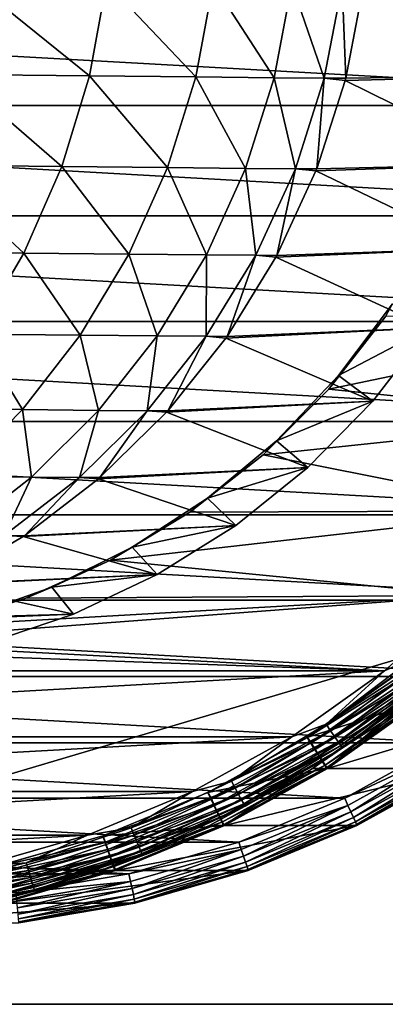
# Model space of a CAD drawing. Header units: metres. Extents: x -22 to 237, y -22 to 22.
# Tile 45 of 80: x 131.45 to 136.33, y -15 to -1.87. Entities that reach past the tile are written whole.
import ezdxf

# ---------------------------------------------------------------- set-up
doc = ezdxf.new("R2010")
doc.units = ezdxf.units.M
doc.layers.add('solid_KKK', color=7, linetype='CONTINUOUS')

msp = doc.modelspace()

# ---------------------------------------------------------------- linework, layer by layer
at = {"layer": 'solid_KKK'}
for points in [[(222, -15, 265.399994), (222, 15, 265.399994), (120.987495, 15, 265.399994)], [(120.987495, -15, 265.399994), (222, -15, 265.399994), (120.987495, 15, 265.399994)], [(120.987495, -15, 250.300003), (120.987495, 15, 250.300003), (222, 15, 250.300003)], [(120.987495, -15, 250.300003), (222, 15, 250.300003), (222, -15, 250.300003)], [(130.599045, -2.600728, 593.494446), (132.382889, -2.618093, 588.431274), (130.821457, -1.353886, 593.577026)], [(132.382889, -2.618093, 588.431274), (132.610641, -1.371303, 588.498718), (130.821457, -1.353886, 593.577026)], [(132.382889, -2.618093, 588.431274), (133.80101, -2.631692, 583.253723), (132.610641, -1.371303, 588.498718)], [(133.80101, -2.631692, 583.253723), (134.033005, -1.384943, 583.305664), (132.610641, -1.371303, 588.498718)], [(133.80101, -2.631692, 583.253723), (134.846161, -2.641456, 577.98822), (134.033005, -1.384943, 583.305664)], [(134.846161, -2.641456, 577.98822), (135.081299, -1.394735, 578.024353), (134.033005, -1.384943, 583.305664)], [(134.846161, -2.641456, 577.98822), (135.513031, -2.647334, 572.661499), (135.081299, -1.394735, 578.024353)], [(135.513031, -2.647334, 572.661499), (135.750168, -1.400631, 572.681763), (135.081299, -1.394735, 578.024353)], [(135.513031, -2.647334, 572.661499), (135.798233, -2.649296, 567.300842), (135.750168, -1.400631, 572.681763)], [(135.798233, -2.649296, 567.300842), (136.032288, -1.432793, 567.304932), (135.750168, -1.400631, 572.681763)], [(138.424988, -2.614072, 417.323853), (136.032288, -1.432793, 567.304932), (135.798233, -2.649296, 567.300842)], [(138.654358, -1.400386, 417.32785), (136.032288, -1.432793, 567.304932), (138.424988, -2.614072, 417.323853)], [(143.395264, -1.511568, 302.36261), (143.141403, -3.013945, 302.358154), (116.36792, -1.511622, 301.890839)], [(143.141403, -3.013945, 302.358154), (116.621796, -3.014004, 301.895264), (116.36792, -1.511622, 301.890839)], [(130.238281, -3.80984, 593.3573), (132.013245, -3.827119, 588.319336), (130.599045, -2.600728, 593.494446)], [(132.013245, -3.827119, 588.319336), (132.382889, -2.618093, 588.431274), (130.599045, -2.600728, 593.494446)], [(132.013245, -3.827119, 588.319336), (133.424301, -3.84065, 583.167542), (132.382889, -2.618093, 588.431274)], [(133.424301, -3.84065, 583.167542), (133.80101, -2.631692, 583.253723), (132.382889, -2.618093, 588.431274)], [(138.424988, -2.614072, 417.323853), (135.798233, -2.649296, 567.300842), (135.791, -2.677566, 567.30072)], [(138.424988, -2.614072, 417.323853), (135.791, -2.677566, 567.30072), (138.054718, -3.792354, 417.317383)], [(133.424301, -3.84065, 583.167542), (134.464264, -3.850365, 577.928284), (133.80101, -2.631692, 583.253723)], [(134.464264, -3.850365, 577.928284), (134.846161, -2.641456, 577.98822), (133.80101, -2.631692, 583.253723)], [(134.464264, -3.850365, 577.928284), (135.127808, -3.856214, 572.628113), (134.846161, -2.641456, 577.98822)], [(135.127808, -3.856214, 572.628113), (135.513031, -2.647334, 572.661499), (134.846161, -2.641456, 577.98822)], [(135.127808, -3.856214, 572.628113), (135.411591, -3.858167, 567.294128), (135.513031, -2.647334, 572.661499)], [(135.411591, -3.858167, 567.294128), (135.791, -2.677566, 567.30072), (135.513031, -2.647334, 572.661499)], [(138.054718, -3.792354, 417.317383), (135.791, -2.677566, 567.30072), (135.411591, -3.858167, 567.294128)], [(135.791, -2.677566, 567.30072), (135.798233, -2.649296, 567.300842), (135.513031, -2.647334, 572.661499)], [(143.141403, -3.013945, 302.358154), (142.719879, -4.481957, 302.3508), (116.621796, -3.014004, 301.895264)], [(142.719879, -4.481957, 302.3508), (117.043304, -4.482, 301.902618), (116.621796, -3.014004, 301.895264)], [(138.054718, -3.792354, 417.317383), (135.411591, -3.858167, 567.294128), (135.401459, -3.884175, 567.293945)], [(138.054718, -3.792354, 417.317383), (135.401459, -3.884175, 567.293945), (137.548676, -4.919008, 417.308563)], [(129.744431, -4.963555, 593.167664), (131.507111, -4.980714, 588.164551), (130.238281, -3.80984, 593.3573)], [(131.507111, -4.980714, 588.164551), (132.013245, -3.827119, 588.319336), (130.238281, -3.80984, 593.3573)], [(131.507111, -4.980714, 588.164551), (132.908401, -4.994152, 583.048462), (132.013245, -3.827119, 588.319336)], [(132.908401, -4.994152, 583.048462), (133.424301, -3.84065, 583.167542), (132.013245, -3.827119, 588.319336)], [(132.908401, -4.994152, 583.048462), (133.941162, -5.003799, 577.845398), (133.424301, -3.84065, 583.167542)], [(133.941162, -5.003799, 577.845398), (134.464264, -3.850365, 577.928284), (133.424301, -3.84065, 583.167542)], [(133.941162, -5.003799, 577.845398), (134.600128, -5.009608, 572.581909), (134.464264, -3.850365, 577.928284)], [(134.600128, -5.009608, 572.581909), (135.127808, -3.856214, 572.628113), (134.464264, -3.850365, 577.928284)], [(134.600128, -5.009608, 572.581909), (134.881927, -5.011547, 567.284851), (135.127808, -3.856214, 572.628113)], [(134.881927, -5.011547, 567.284851), (135.401459, -3.884175, 567.293945), (135.127808, -3.856214, 572.628113)], [(137.548676, -4.919008, 417.308563), (135.401459, -3.884175, 567.293945), (134.881927, -5.011547, 567.284851)], [(135.401459, -3.884175, 567.293945), (135.411591, -3.858167, 567.294128), (135.127808, -3.856214, 572.628113)], [(142.719879, -4.481957, 302.3508), (142.137054, -5.892171, 302.340637), (117.043304, -4.482, 301.902618)], [(142.137054, -5.892171, 302.340637), (117.626129, -5.892202, 301.912781), (117.043304, -4.482, 301.902618)], [(130.871887, -6.062024, 587.969238), (131.507111, -4.980714, 588.164551), (129.744431, -4.963555, 593.167664)], [(130.871887, -6.062024, 587.969238), (132.260834, -6.075343, 582.898132), (131.507111, -4.980714, 588.164551)], [(132.260834, -6.075343, 582.898132), (132.908401, -4.994152, 583.048462), (131.507111, -4.980714, 588.164551)], [(137.548676, -4.919008, 417.308563), (134.881927, -5.011547, 567.284851), (134.869339, -5.035027, 567.284607)], [(137.548676, -4.919008, 417.308563), (134.869339, -5.035027, 567.284607), (136.913803, -5.978501, 417.297485)], [(132.260834, -6.075343, 582.898132), (133.284515, -6.084906, 577.740845), (132.908401, -4.994152, 583.048462)], [(133.284515, -6.084906, 577.740845), (133.941162, -5.003799, 577.845398), (132.908401, -4.994152, 583.048462)], [(133.284515, -6.084906, 577.740845), (133.937668, -6.090663, 572.523682), (133.941162, -5.003799, 577.845398)], [(133.937668, -6.090663, 572.523682), (134.600128, -5.009608, 572.581909), (133.941162, -5.003799, 577.845398)], [(133.937668, -6.090663, 572.523682), (134.21701, -6.092585, 567.273254), (134.600128, -5.009608, 572.581909)], [(134.21701, -6.092585, 567.273254), (134.869339, -5.035027, 567.284607), (134.600128, -5.009608, 572.581909)], [(136.913803, -5.978501, 417.297485), (134.869339, -5.035027, 567.284607), (134.21701, -6.092585, 567.273254)], [(134.869339, -5.035027, 567.284607), (134.881927, -5.011547, 567.284851), (134.600128, -5.009608, 572.581909)], [(136.913803, -5.978501, 417.297485), (135.702209, -6.615388, 417.276337), (136.420395, -5.656854, 417.288849)], [(136.335052, -5.822656, 415.756653), (136.420395, -5.656854, 417.288849), (135.702209, -6.615388, 417.276337)], [(142.137054, -5.892171, 302.340637), (141.400223, -7.227773, 302.327759), (117.626129, -5.892202, 301.912781)], [(141.400223, -7.227773, 302.327759), (118.362976, -7.227801, 301.925659), (117.626129, -5.892202, 301.912781)], [(136.335052, -5.822656, 415.756653), (135.702209, -6.615388, 417.276337), (135.571762, -6.797057, 415.743317)], [(136.335052, -5.822656, 415.756653), (135.571762, -6.797057, 415.743317), (140.062424, -5.856491, 415.821716)], [(135.571762, -6.797057, 415.743317), (139.330276, -7.181634, 415.808929), (140.062424, -5.856491, 415.821716)], [(136.913803, -5.978501, 417.297485), (134.21701, -6.092585, 567.273254), (134.202408, -6.113337, 567.27301)], [(136.913803, -5.978501, 417.297485), (134.202408, -6.113337, 567.27301), (136.158829, -6.956206, 417.284302)], [(136.913803, -5.978501, 417.297485), (136.158829, -6.956206, 417.284302), (135.702209, -6.615388, 417.276337)], [(130.116837, -7.055248, 587.736145), (131.491089, -7.068426, 582.718811), (130.871887, -6.062024, 587.969238)], [(131.491089, -7.068426, 582.718811), (132.260834, -6.075343, 582.898132), (130.871887, -6.062024, 587.969238)], [(131.491089, -7.068426, 582.718811), (132.503906, -7.077888, 577.61615), (132.260834, -6.075343, 582.898132)], [(132.503906, -7.077888, 577.61615), (133.284515, -6.084906, 577.740845), (132.260834, -6.075343, 582.898132)], [(132.503906, -7.077888, 577.61615), (133.150146, -7.083583, 572.454285), (133.284515, -6.084906, 577.740845)], [(133.150146, -7.083583, 572.454285), (133.937668, -6.090663, 572.523682), (133.284515, -6.084906, 577.740845)], [(133.150146, -7.083583, 572.454285), (133.426529, -7.085485, 567.25946), (133.937668, -6.090663, 572.523682)], [(133.426529, -7.085485, 567.25946), (134.202408, -6.113337, 567.27301), (133.937668, -6.090663, 572.523682)], [(136.158829, -6.956206, 417.284302), (134.202408, -6.113337, 567.27301), (133.426529, -7.085485, 567.25946)], [(134.202408, -6.113337, 567.27301), (134.21701, -6.092585, 567.273254), (133.937668, -6.090663, 572.523682)], [(136.158829, -6.956206, 417.284302), (134.877136, -7.483583, 417.261932), (135.702209, -6.615388, 417.276337)], [(135.571762, -6.797057, 415.743317), (135.702209, -6.615388, 417.276337), (134.877136, -7.483583, 417.261932)], [(135.571762, -6.797057, 415.743317), (134.877136, -7.483583, 417.261932), (134.696686, -7.67225, 415.728058)], [(135.571762, -6.797057, 415.743317), (134.696686, -7.67225, 415.728058), (139.330276, -7.181634, 415.808929)], [(136.158829, -6.956206, 417.284302), (133.426529, -7.085485, 567.25946), (133.41037, -7.103383, 567.259155)], [(136.158829, -6.956206, 417.284302), (133.41037, -7.103383, 567.259155), (135.294312, -7.838431, 417.269196)], [(136.158829, -6.956206, 417.284302), (135.294312, -7.838431, 417.269196), (134.877136, -7.483583, 417.261932)], [(130.610367, -7.95889, 582.513062), (131.491089, -7.068426, 582.718811), (130.116837, -7.055248, 587.736145)], [(130.610367, -7.95889, 582.513062), (131.610748, -7.968235, 577.473145), (131.491089, -7.068426, 582.718811)], [(131.610748, -7.968235, 577.473145), (132.503906, -7.077888, 577.61615), (131.491089, -7.068426, 582.718811)], [(131.610748, -7.968235, 577.473145), (132.249054, -7.973862, 572.374634), (132.503906, -7.077888, 577.61615)], [(132.249054, -7.973862, 572.374634), (133.150146, -7.083583, 572.454285), (132.503906, -7.077888, 577.61615)], [(132.249054, -7.973862, 572.374634), (132.522034, -7.97574, 567.243652), (133.150146, -7.083583, 572.454285)], [(132.522034, -7.97574, 567.243652), (133.41037, -7.103383, 567.259155), (133.150146, -7.083583, 572.454285)], [(133.41037, -7.103383, 567.259155), (133.426529, -7.085485, 567.25946), (133.150146, -7.083583, 572.454285)], [(135.294312, -7.838431, 417.269196), (133.41037, -7.103383, 567.259155), (132.522034, -7.97574, 567.243652)], [(134.696686, -7.67225, 415.728058), (138.454376, -8.416452, 415.79364), (139.330276, -7.181634, 415.808929)], [(141.400223, -7.227773, 302.327759), (140.517899, -8.473162, 302.312378), (118.362976, -7.227801, 301.925659)], [(140.517899, -8.473162, 302.312378), (119.245308, -8.473194, 301.941071), (118.362976, -7.227801, 301.925659)], [(135.294312, -7.838431, 417.269196), (133.956436, -8.249582, 417.24585), (134.877136, -7.483583, 417.261932)], [(134.696686, -7.67225, 415.728058), (134.877136, -7.483583, 417.261932), (133.956436, -8.249582, 417.24585)], [(134.696686, -7.67225, 415.728058), (133.956436, -8.249582, 417.24585), (133.72258, -8.435537, 415.71106)], [(134.696686, -7.67225, 415.728058), (133.72258, -8.435537, 415.71106), (138.454376, -8.416452, 415.79364)], [(135.294312, -7.838431, 417.269196), (132.522034, -7.97574, 567.243652), (132.504807, -7.990727, 567.243347)], [(135.294312, -7.838431, 417.269196), (132.504807, -7.990727, 567.243347), (134.332275, -8.612921, 417.252411)], [(135.294312, -7.838431, 417.269196), (134.332275, -8.612921, 417.252411), (133.956436, -8.249582, 417.24585)], [(130.618103, -8.742941, 577.313843), (131.610748, -7.968235, 577.473145), (130.610367, -7.95889, 582.513062)], [(130.618103, -8.742941, 577.313843), (131.247559, -8.748489, 572.286011), (131.610748, -7.968235, 577.473145)], [(131.247559, -8.748489, 572.286011), (132.249054, -7.973862, 572.374634), (131.610748, -7.968235, 577.473145)], [(131.247559, -8.748489, 572.286011), (131.516754, -8.750341, 567.226135), (132.249054, -7.973862, 572.374634)], [(131.516754, -8.750341, 567.226135), (132.504807, -7.990727, 567.243347), (132.249054, -7.973862, 572.374634)], [(134.332275, -8.612921, 417.252411), (132.504807, -7.990727, 567.243347), (131.516754, -8.750341, 567.226135)], [(132.504807, -7.990727, 567.243347), (132.522034, -7.97574, 567.243652), (132.249054, -7.973862, 572.374634)], [(134.332275, -8.612921, 417.252411), (132.952667, -8.902926, 417.228333), (133.956436, -8.249582, 417.24585)], [(133.72258, -8.435537, 415.71106), (133.956436, -8.249582, 417.24585), (132.952667, -8.902926, 417.228333)], [(140.517899, -8.473162, 302.312378), (139.501678, -9.611737, 302.294647), (119.245308, -8.473194, 301.941071)], [(139.501678, -9.611737, 302.294647), (120.26152, -9.611767, 301.958801), (119.245308, -8.473194, 301.941071)], [(132.663528, -9.075863, 415.692566), (137.445755, -9.545416, 415.776031), (138.454376, -8.416452, 415.79364)], [(133.72258, -8.435537, 415.71106), (132.663528, -9.075863, 415.692566), (138.454376, -8.416452, 415.79364)], [(133.72258, -8.435537, 415.71106), (132.952667, -8.902926, 417.228333), (132.663528, -9.075863, 415.692566)], [(134.332275, -8.612921, 417.252411), (131.516754, -8.750341, 567.226135), (131.498886, -8.76243, 567.22583)], [(134.332275, -8.612921, 417.252411), (131.498886, -8.76243, 567.22583), (133.286026, -9.269038, 417.234161)], [(134.332275, -8.612921, 417.252411), (133.286026, -9.269038, 417.234161), (132.952667, -8.902926, 417.228333)], [(130.425369, -9.397972, 567.207092), (131.498886, -8.76243, 567.22583), (131.247559, -8.748489, 572.286011)], [(133.286026, -9.269038, 417.234161), (131.498886, -8.76243, 567.22583), (130.425369, -9.397972, 567.207092)], [(131.498886, -8.76243, 567.22583), (131.516754, -8.750341, 567.226135), (131.247559, -8.748489, 572.286011)], [(133.286026, -9.269038, 417.234161), (131.879547, -9.434694, 417.209595), (132.952667, -8.902926, 417.228333)], [(132.663528, -9.075863, 415.692566), (132.952667, -8.902926, 417.228333), (131.879547, -9.434694, 417.209595)], [(132.663528, -9.075863, 415.692566), (131.879547, -9.434694, 417.209595), (131.534897, -9.583913, 415.672852)], [(132.663528, -9.075863, 415.692566), (131.534897, -9.583913, 415.672852), (137.445755, -9.545416, 415.776031)], [(133.286026, -9.269038, 417.234161), (130.425369, -9.397972, 567.207092), (130.407303, -9.407238, 567.206726)], [(133.286026, -9.269038, 417.234161), (130.407303, -9.407238, 567.206726), (132.169937, -9.797752, 417.214661)], [(133.286026, -9.269038, 417.234161), (132.169937, -9.797752, 417.214661), (131.879547, -9.434694, 417.209595)], [(132.169937, -9.797752, 417.214661), (130.407303, -9.407238, 567.206726), (129.263824, -9.909167, 567.186768)], [(132.169937, -9.797752, 417.214661), (130.751724, -9.837623, 417.189911), (131.879547, -9.434694, 417.209595)], [(131.534897, -9.583913, 415.672852), (131.879547, -9.434694, 417.209595), (130.751724, -9.837623, 417.189911)], [(129.135986, -10.175269, 415.630981), (136.317062, -10.554325, 415.756348), (137.445755, -9.545416, 415.776031)], [(130.353333, -9.952162, 415.652252), (129.135986, -10.175269, 415.630981), (137.445755, -9.545416, 415.776031)], [(131.534897, -9.583913, 415.672852), (130.353333, -9.952162, 415.652252), (137.445755, -9.545416, 415.776031)], [(131.534897, -9.583913, 415.672852), (130.751724, -9.837623, 417.189911), (130.353333, -9.952162, 415.652252)], [(136.710999, -10.373569, 415.750793), (137.445755, -9.545416, 415.776031), (136.317062, -10.554325, 415.756348)], [(139.501678, -9.611737, 302.294647), (138.364471, -10.629139, 302.27478), (120.26152, -9.611767, 301.958801)], [(138.364471, -10.629139, 302.27478), (121.398727, -10.629162, 301.978638), (120.26152, -9.611767, 301.958801)], [(132.169937, -9.797752, 417.214661), (129.263824, -9.909167, 567.186768), (129.245972, -9.91575, 567.186462)], [(132.169937, -9.797752, 417.214661), (129.245972, -9.91575, 567.186462), (130.999435, -10.19175, 417.194244)], [(132.169937, -9.797752, 417.214661), (130.999435, -10.19175, 417.194244), (130.751724, -9.837623, 417.189911)], [(129.135986, -10.175269, 415.630981), (127.900742, -10.249992, 415.609436), (136.317062, -10.554325, 415.756348)], [(127.900742, -10.249992, 415.609436), (119.484413, -10.554325, 415.462524), (136.317062, -10.554325, 415.756348)], [(136.710999, -10.373569, 415.750793), (135.537949, -11.265438, 415.730316), (136.780151, -10.454225, 415.715088)], [(136.710999, -10.373569, 415.750793), (136.317062, -10.554325, 415.756348), (135.537949, -11.265438, 415.730316)], [(135.537949, -11.265438, 415.730316), (135.597977, -11.353027, 415.694458), (136.780151, -10.454225, 415.715088)], [(136.780151, -10.454225, 415.715088), (135.597977, -11.353027, 415.694458), (136.842636, -10.526587, 415.656616)], [(119.484413, -10.554325, 415.462524), (120.718948, -11.43049, 415.48407), (136.317062, -10.554325, 415.756348)], [(120.718948, -11.43049, 415.48407), (135.082535, -11.43049, 415.734802), (136.317062, -10.554325, 415.756348)], [(138.364471, -10.629139, 302.27478), (137.120377, -11.512772, 302.253082), (121.398727, -10.629162, 301.978638)], [(137.120377, -11.512772, 302.253082), (122.64283, -11.512792, 302.000366), (121.398727, -10.629162, 301.978638)], [(135.537949, -11.265438, 415.730316), (136.317062, -10.554325, 415.756348), (135.082535, -11.43049, 415.734802)], [(135.285217, -11.440182, 404.436615), (136.524231, -10.563396, 404.258209), (136.520844, -10.563314, 404.45816)], [(135.285217, -11.440182, 404.436615), (136.520844, -10.563314, 404.45816), (136.825546, -10.945584, 404.463501)], [(135.285217, -11.440182, 404.436615), (135.288727, -11.440174, 404.236633), (136.524231, -10.563396, 404.258209)], [(136.524231, -10.563396, 404.258209), (135.288727, -11.440174, 404.236633), (136.584305, -10.629156, 404.259247)], [(135.288727, -11.440174, 404.236633), (135.34021, -11.512787, 404.237518), (136.584305, -10.629156, 404.259247)], [(136.644135, -10.713533, 404.246765), (136.584305, -10.629156, 404.259247), (135.34021, -11.512787, 404.237518)], [(135.597977, -11.353027, 415.694458), (135.652283, -11.431611, 415.635834), (136.842636, -10.526587, 415.656616)], [(136.842636, -10.526587, 415.656616), (135.652283, -11.431611, 415.635834), (136.895355, -10.587022, 415.578308)], [(135.652283, -11.431611, 415.635834), (135.698166, -11.497242, 415.557434), (136.895355, -10.587022, 415.578308)], [(136.895355, -10.587022, 415.578308), (135.698166, -11.497242, 415.557434), (136.935623, -10.632493, 415.484131)], [(135.698166, -11.497242, 415.557434), (135.733292, -11.546622, 415.463135), (136.935623, -10.632493, 415.484131)], [(136.935623, -10.632493, 415.484131), (135.733292, -11.546622, 415.463135), (136.961441, -10.660714, 415.378784)], [(136.644135, -10.713533, 404.246765), (135.34021, -11.512787, 404.237518), (135.391068, -11.602766, 404.224884)], [(136.644135, -10.713533, 404.246765), (135.391068, -11.602766, 404.224884), (136.705048, -10.789062, 404.207916)], [(135.733292, -11.546622, 415.463135), (135.75592, -11.57727, 415.357758), (136.961441, -10.660714, 415.378784)], [(136.961441, -10.660714, 415.378784), (135.75592, -11.57727, 415.357758), (136.636993, -10.945641, 415.261841)], [(135.391068, -11.602766, 404.224884), (135.443161, -11.684564, 404.185883), (136.705048, -10.789062, 404.207916)], [(136.705048, -10.789062, 404.207916), (135.443161, -11.684564, 404.185883), (136.757889, -10.853928, 404.145264)], [(135.443161, -11.684564, 404.185883), (135.488403, -11.754813, 404.123108), (136.757889, -10.853928, 404.145264)], [(136.757889, -10.853928, 404.145264), (135.488403, -11.754813, 404.123108), (136.799026, -10.903702, 404.063049)], [(135.285217, -11.440182, 404.436615), (136.825546, -10.945584, 404.463501), (135.545334, -11.854087, 404.441132)], [(136.636993, -10.945641, 415.261841), (135.356781, -11.854138, 415.239502), (135.545334, -11.854087, 404.441132)], [(135.75592, -11.57727, 415.357758), (135.356781, -11.854138, 415.239502), (136.636993, -10.945641, 415.261841)], [(135.488403, -11.754813, 404.123108), (135.523712, -11.808719, 404.040802), (136.799026, -10.903702, 404.063049)], [(136.799026, -10.903702, 404.063049), (135.523712, -11.808719, 404.040802), (136.825653, -10.934984, 403.966949)], [(135.523712, -11.808719, 404.040802), (135.546677, -11.842598, 403.944611), (136.825653, -10.934984, 403.966949)], [(136.636993, -10.945641, 415.261841), (135.545334, -11.854087, 404.441132), (136.825546, -10.945584, 404.463501)], [(136.825653, -10.934984, 403.966949), (135.546677, -11.842598, 403.944611), (136.835953, -10.945641, 403.863586)], [(135.546677, -11.842598, 403.944611), (135.55574, -11.854138, 403.841248), (136.835953, -10.945641, 403.863586)], [(135.55574, -11.854138, 403.841248), (137.32193, -11.854138, 302.656647), (138.602142, -10.945641, 302.678986)], [(136.835953, -10.945641, 403.863586), (135.55574, -11.854138, 403.841248), (138.602142, -10.945641, 302.678986)], [(135.537949, -11.265438, 415.730316), (134.27536, -12.025229, 415.708282), (135.597977, -11.353027, 415.694458)], [(135.537949, -11.265438, 415.730316), (135.082535, -11.43049, 415.734802), (134.27536, -12.025229, 415.708282)], [(134.27536, -12.025229, 415.708282), (134.325562, -12.118726, 415.672241), (135.597977, -11.353027, 415.694458)], [(135.597977, -11.353027, 415.694458), (134.325562, -12.118726, 415.672241), (135.652283, -11.431611, 415.635834)], [(120.718948, -11.43049, 415.48407), (122.043816, -12.162891, 415.507202), (135.082535, -11.43049, 415.734802)], [(122.043816, -12.162891, 415.507202), (133.75766, -12.162891, 415.71167), (135.082535, -11.43049, 415.734802)], [(137.120377, -11.512772, 302.253082), (135.785126, -12.251433, 302.229767), (122.64283, -11.512792, 302.000366)], [(135.785126, -12.251433, 302.229767), (123.978088, -12.251451, 302.023682), (122.64283, -11.512792, 302.000366)], [(134.27536, -12.025229, 415.708282), (135.082535, -11.43049, 415.734802), (133.75766, -12.162891, 415.71167)], [(133.959274, -12.17312, 404.413452), (133.96283, -12.173085, 404.213501), (135.288727, -11.440174, 404.236633)], [(133.959274, -12.17312, 404.413452), (135.288727, -11.440174, 404.236633), (135.285217, -11.440182, 404.436615)], [(133.959274, -12.17312, 404.413452), (135.285217, -11.440182, 404.436615), (135.545334, -11.854087, 404.441132)], [(135.288727, -11.440174, 404.236633), (133.96283, -12.173085, 404.213501), (135.34021, -11.512787, 404.237518)], [(133.96283, -12.173085, 404.213501), (134.004944, -12.251446, 404.214233), (135.34021, -11.512787, 404.237518)], [(135.391068, -11.602766, 404.224884), (135.34021, -11.512787, 404.237518), (134.004944, -12.251446, 404.214233)], [(134.325562, -12.118726, 415.672241), (134.371063, -12.20261, 415.613464), (135.652283, -11.431611, 415.635834)], [(135.652283, -11.431611, 415.635834), (134.371063, -12.20261, 415.613464), (135.698166, -11.497242, 415.557434)], [(134.371063, -12.20261, 415.613464), (134.409592, -12.272668, 415.534943), (135.698166, -11.497242, 415.557434)], [(135.698166, -11.497242, 415.557434), (134.409592, -12.272668, 415.534943), (135.733292, -11.546622, 415.463135)], [(134.409592, -12.272668, 415.534943), (134.439178, -12.325378, 415.440552), (135.733292, -11.546622, 415.463135)], [(135.733292, -11.546622, 415.463135), (134.439178, -12.325378, 415.440552), (135.75592, -11.57727, 415.357758)], [(137.170959, -11.603108, 302.267578), (135.785126, -12.251433, 302.229767), (137.120377, -11.512772, 302.253082)], [(135.391068, -11.602766, 404.224884), (134.004944, -12.251446, 404.214233), (134.046341, -12.346087, 404.201416)], [(135.391068, -11.602766, 404.224884), (134.046341, -12.346087, 404.201416), (135.443161, -11.684564, 404.185883)], [(134.046341, -12.346087, 404.201416), (134.088943, -12.433125, 404.162262), (135.443161, -11.684564, 404.185883)], [(135.443161, -11.684564, 404.185883), (134.088943, -12.433125, 404.162262), (135.488403, -11.754813, 404.123108)], [(134.439178, -12.325378, 415.440552), (134.458374, -12.358093, 415.335083), (135.75592, -11.57727, 415.357758)], [(135.75592, -11.57727, 415.357758), (134.458374, -12.358093, 415.335083), (135.356781, -11.854138, 415.239502)], [(137.170959, -11.603108, 302.267578), (135.826187, -12.346452, 302.24411), (135.785126, -12.251433, 302.229767)], [(135.867371, -12.433452, 302.284851), (135.826187, -12.346452, 302.24411), (137.170959, -11.603108, 302.267578)], [(137.221619, -11.684871, 302.308472), (135.867371, -12.433452, 302.284851), (137.170959, -11.603108, 302.267578)], [(135.902222, -12.508142, 302.349121), (135.867371, -12.433452, 302.284851), (137.221619, -11.684871, 302.308472)], [(137.264618, -11.755064, 302.372925), (135.902222, -12.508142, 302.349121), (137.221619, -11.684871, 302.308472)], [(134.088943, -12.433125, 404.162262), (134.126038, -12.507875, 404.099304), (135.488403, -11.754813, 404.123108)], [(135.488403, -11.754813, 404.123108), (134.126038, -12.507875, 404.099304), (135.523712, -11.808719, 404.040802)], [(134.126038, -12.507875, 404.099304), (134.155106, -12.565234, 404.016907), (135.523712, -11.808719, 404.040802)], [(135.523712, -11.808719, 404.040802), (134.155106, -12.565234, 404.016907), (135.546677, -11.842598, 403.944611)], [(135.92836, -12.565423, 302.432556), (135.902222, -12.508142, 302.349121), (137.264618, -11.755064, 302.372925)], [(137.296982, -11.808896, 302.456451), (135.92836, -12.565423, 302.432556), (137.264618, -11.755064, 302.372925)], [(135.943985, -12.601381, 302.529449), (135.92836, -12.565423, 302.432556), (137.296982, -11.808896, 302.456451)], [(137.316528, -11.84269, 302.553406), (135.943985, -12.601381, 302.529449), (137.296982, -11.808896, 302.456451)], [(133.959274, -12.17312, 404.413452), (135.545334, -11.854087, 404.441132), (134.171463, -12.613526, 404.417175)], [(135.356781, -11.854138, 415.239502), (133.98291, -12.613564, 415.215515), (134.171463, -12.613526, 404.417175)], [(134.458374, -12.358093, 415.335083), (133.98291, -12.613564, 415.215515), (135.356781, -11.854138, 415.239502)], [(134.155106, -12.565234, 404.016907), (134.174149, -12.601284, 403.920654), (135.546677, -11.842598, 403.944611)], [(135.356781, -11.854138, 415.239502), (134.171463, -12.613526, 404.417175), (135.545334, -11.854087, 404.441132)], [(135.546677, -11.842598, 403.944611), (134.174149, -12.601284, 403.920654), (135.55574, -11.854138, 403.841248)], [(134.174149, -12.601284, 403.920654), (134.18187, -12.613564, 403.817261), (135.55574, -11.854138, 403.841248)], [(134.18187, -12.613564, 403.817261), (135.948059, -12.613564, 302.63266), (137.32193, -11.854138, 302.656647)], [(135.55574, -11.854138, 403.841248), (134.18187, -12.613564, 403.817261), (137.32193, -11.854138, 302.656647)], [(137.316528, -11.84269, 302.553406), (135.948059, -12.613564, 302.63266), (135.943985, -12.601381, 302.529449)], [(137.316528, -11.84269, 302.553406), (137.32193, -11.854138, 302.656647), (135.948059, -12.613564, 302.63266)], [(134.27536, -12.025229, 415.708282), (132.938034, -12.644036, 415.684937), (134.325562, -12.118726, 415.672241)], [(134.27536, -12.025229, 415.708282), (133.75766, -12.162891, 415.71167), (132.938034, -12.644036, 415.684937)], [(122.043816, -12.162891, 415.507202), (123.442345, -12.742316, 415.531616), (133.75766, -12.162891, 415.71167)], [(123.442345, -12.742316, 415.531616), (132.359131, -12.742316, 415.687256), (133.75766, -12.162891, 415.71167)], [(132.938034, -12.644036, 415.684937), (133.75766, -12.162891, 415.71167), (132.359131, -12.742316, 415.687256)], [(132.559662, -12.752932, 404.389038), (132.563217, -12.752912, 404.189056), (133.959274, -12.17312, 404.413452)], [(132.559662, -12.752932, 404.389038), (133.959274, -12.17312, 404.413452), (134.171463, -12.613526, 404.417175)], [(133.96283, -12.173085, 404.213501), (132.563217, -12.752912, 404.189056), (134.004944, -12.251446, 404.214233)], [(133.959274, -12.17312, 404.413452), (132.563217, -12.752912, 404.189056), (133.96283, -12.173085, 404.213501)], [(132.938034, -12.644036, 415.684937), (132.977844, -12.742344, 415.648712), (134.325562, -12.118726, 415.672241)], [(134.325562, -12.118726, 415.672241), (132.977844, -12.742344, 415.648712), (134.371063, -12.20261, 415.613464)], [(132.977844, -12.742344, 415.648712), (133.014023, -12.830544, 415.589783), (134.371063, -12.20261, 415.613464)], [(134.371063, -12.20261, 415.613464), (133.014023, -12.830544, 415.589783), (134.409592, -12.272668, 415.534943)], [(135.785126, -12.251433, 302.229767), (134.375549, -12.835813, 302.20517), (123.978088, -12.251451, 302.023682)], [(134.375549, -12.835813, 302.20517), (125.387665, -12.835825, 302.048279), (123.978088, -12.251451, 302.023682)], [(132.563217, -12.752912, 404.189056), (132.595383, -12.835821, 404.189636), (134.004944, -12.251446, 404.214233)], [(134.046341, -12.346087, 404.201416), (134.004944, -12.251446, 404.214233), (132.595383, -12.835821, 404.189636)], [(133.014023, -12.830544, 415.589783), (133.044739, -12.904207, 415.511108), (134.409592, -12.272668, 415.534943)], [(134.409592, -12.272668, 415.534943), (133.044739, -12.904207, 415.511108), (134.439178, -12.325378, 415.440552)], [(133.044739, -12.904207, 415.511108), (133.068481, -12.95963, 415.416626), (134.439178, -12.325378, 415.440552)], [(134.439178, -12.325378, 415.440552), (133.068481, -12.95963, 415.416626), (134.458374, -12.358093, 415.335083)], [(135.826187, -12.346452, 302.24411), (134.375549, -12.835813, 302.20517), (135.785126, -12.251433, 302.229767)], [(134.046341, -12.346087, 404.201416), (132.595383, -12.835821, 404.189636), (132.626846, -12.93415, 404.176636)], [(134.046341, -12.346087, 404.201416), (132.626846, -12.93415, 404.176636), (134.088943, -12.433125, 404.162262)], [(132.626846, -12.93415, 404.176636), (132.659439, -13.025333, 404.137299), (134.088943, -12.433125, 404.162262)], [(134.088943, -12.433125, 404.162262), (132.659439, -13.025333, 404.137299), (134.126038, -12.507875, 404.099304)], [(133.068481, -12.95963, 415.416626), (133.08403, -12.994028, 415.311096), (134.458374, -12.358093, 415.335083)], [(134.458374, -12.358093, 415.335083), (133.08403, -12.994028, 415.311096), (133.98291, -12.613564, 415.215515)], [(135.826187, -12.346452, 302.24411), (134.406647, -12.934531, 302.21933), (134.375549, -12.835813, 302.20517)], [(134.437836, -13.025676, 302.259888), (134.406647, -12.934531, 302.21933), (135.826187, -12.346452, 302.24411)], [(135.867371, -12.433452, 302.284851), (134.437836, -13.025676, 302.259888), (135.826187, -12.346452, 302.24411)], [(134.464111, -13.103924, 302.324036), (134.437836, -13.025676, 302.259888), (135.867371, -12.433452, 302.284851)], [(135.902222, -12.508142, 302.349121), (134.464111, -13.103924, 302.324036), (135.867371, -12.433452, 302.284851)], [(132.659439, -13.025333, 404.137299), (132.687943, -13.103644, 404.074219), (134.126038, -12.507875, 404.099304)], [(134.126038, -12.507875, 404.099304), (132.687943, -13.103644, 404.074219), (134.155106, -12.565234, 404.016907)], [(132.687943, -13.103644, 404.074219), (132.710419, -13.163734, 403.991699), (134.155106, -12.565234, 404.016907)], [(134.155106, -12.565234, 404.016907), (132.710419, -13.163734, 403.991699), (134.174149, -12.601284, 403.920654)], [(132.710419, -13.163734, 403.991699), (132.725311, -13.201502, 403.895386), (134.174149, -12.601284, 403.920654)], [(134.174149, -12.601284, 403.920654), (132.725311, -13.201502, 403.895386), (134.18187, -12.613564, 403.817261)], [(134.483658, -13.163932, 302.407349), (134.464111, -13.103924, 302.324036), (135.902222, -12.508142, 302.349121)], [(135.92836, -12.565423, 302.432556), (134.483658, -13.163932, 302.407349), (135.902222, -12.508142, 302.349121)], [(134.495148, -13.201604, 302.504181), (134.483658, -13.163932, 302.407349), (135.92836, -12.565423, 302.432556)], [(135.943985, -12.601381, 302.529449), (134.495148, -13.201604, 302.504181), (135.92836, -12.565423, 302.432556)], [(135.943985, -12.601381, 302.529449), (134.497803, -13.214367, 302.607361), (134.495148, -13.201604, 302.504181)], [(135.943985, -12.601381, 302.529449), (135.948059, -12.613564, 302.63266), (134.497803, -13.214367, 302.607361)], [(132.938034, -12.644036, 415.684937), (131.541656, -13.114603, 415.660553), (132.977844, -12.742344, 415.648712)], [(132.938034, -12.644036, 415.684937), (132.359131, -12.742316, 415.687256), (131.541656, -13.114603, 415.660553)], [(132.532669, -13.214367, 415.190216), (132.721207, -13.214347, 404.391846), (134.171463, -12.613526, 404.417175)], [(133.98291, -12.613564, 415.215515), (132.532669, -13.214367, 415.190216), (134.171463, -12.613526, 404.417175)], [(133.08403, -12.994028, 415.311096), (132.532669, -13.214367, 415.190216), (133.98291, -12.613564, 415.215515)], [(132.559662, -12.752932, 404.389038), (134.171463, -12.613526, 404.417175), (132.721207, -13.214347, 404.391846)], [(132.725311, -13.201502, 403.895386), (132.731628, -13.214367, 403.791931), (134.18187, -12.613564, 403.817261)], [(132.731628, -13.214367, 403.791931), (134.497803, -13.214367, 302.607361), (135.948059, -12.613564, 302.63266)], [(134.18187, -12.613564, 403.817261), (132.731628, -13.214367, 403.791931), (135.948059, -12.613564, 302.63266)], [(123.442345, -12.742316, 415.531616), (124.896957, -13.161476, 415.557007), (132.359131, -12.742316, 415.687256)], [(124.896957, -13.161476, 415.557007), (130.904526, -13.161476, 415.661865), (132.359131, -12.742316, 415.687256)], [(134.375549, -12.835813, 302.20517), (132.909378, -13.258567, 302.179565), (125.387665, -12.835825, 302.048279)], [(132.909378, -13.258567, 302.179565), (126.853828, -13.258575, 302.073853), (125.387665, -12.835825, 302.048279)], [(131.541656, -13.114603, 415.660553), (132.359131, -12.742316, 415.687256), (130.904526, -13.161476, 415.661865)], [(131.104065, -13.172345, 404.363617), (131.107498, -13.172361, 404.163666), (132.563217, -12.752912, 404.189056)], [(131.104065, -13.172345, 404.363617), (132.563217, -12.752912, 404.189056), (132.559662, -12.752932, 404.389038)], [(131.104065, -13.172345, 404.363617), (132.559662, -12.752932, 404.389038), (132.721207, -13.214347, 404.391846)], [(132.563217, -12.752912, 404.189056), (131.107498, -13.172361, 404.163666), (132.595383, -12.835821, 404.189636)], [(131.107498, -13.172361, 404.163666), (131.129211, -13.258573, 404.164032), (132.595383, -12.835821, 404.189636)], [(132.626846, -12.93415, 404.176636), (132.595383, -12.835821, 404.189636), (131.129211, -13.258573, 404.164032)], [(131.541656, -13.114603, 415.660553), (131.570602, -13.21657, 415.624146), (132.977844, -12.742344, 415.648712)], [(132.977844, -12.742344, 415.648712), (131.570602, -13.21657, 415.624146), (133.014023, -12.830544, 415.589783)], [(131.570602, -13.21657, 415.624146), (131.597046, -13.308053, 415.565063), (133.014023, -12.830544, 415.589783)], [(133.014023, -12.830544, 415.589783), (131.597046, -13.308053, 415.565063), (133.044739, -12.904207, 415.511108)], [(134.406647, -12.934531, 302.21933), (132.909378, -13.258567, 302.179565), (134.375549, -12.835813, 302.20517)], [(132.626846, -12.93415, 404.176636), (131.129211, -13.258573, 404.164032), (131.150452, -13.359557, 404.150879)], [(132.626846, -12.93415, 404.176636), (131.150452, -13.359557, 404.150879), (132.659439, -13.025333, 404.137299)], [(131.597046, -13.308053, 415.565063), (131.619629, -13.384457, 415.486237), (133.044739, -12.904207, 415.511108)], [(133.044739, -12.904207, 415.511108), (131.619629, -13.384457, 415.486237), (133.068481, -12.95963, 415.416626)], [(131.619629, -13.384457, 415.486237), (131.637253, -13.441942, 415.391663), (133.068481, -12.95963, 415.416626)], [(133.068481, -12.95963, 415.416626), (131.637253, -13.441942, 415.391663), (133.08403, -12.994028, 415.311096)], [(131.637253, -13.441942, 415.391663), (131.649002, -13.477621, 415.286041), (133.08403, -12.994028, 415.311096)], [(133.08403, -12.994028, 415.311096), (131.649002, -13.477621, 415.286041), (132.532669, -13.214367, 415.190216)], [(134.406647, -12.934531, 302.21933), (132.930206, -13.359952, 302.193573), (132.909378, -13.258567, 302.179565)], [(132.950989, -13.454094, 302.233948), (132.930206, -13.359952, 302.193573), (134.406647, -12.934531, 302.21933)], [(134.437836, -13.025676, 302.259888), (132.950989, -13.454094, 302.233948), (134.406647, -12.934531, 302.21933)], [(131.541656, -13.114603, 415.660553), (130.102585, -13.431413, 415.635437), (131.570602, -13.21657, 415.624146)], [(131.541656, -13.114603, 415.660553), (130.904526, -13.161476, 415.661865), (130.102585, -13.431413, 415.635437)], [(131.150452, -13.359557, 404.150879), (131.172638, -13.45374, 404.111359), (132.659439, -13.025333, 404.137299)], [(132.659439, -13.025333, 404.137299), (131.172638, -13.45374, 404.111359), (132.687943, -13.103644, 404.074219)], [(131.172638, -13.45374, 404.111359), (131.1922, -13.534626, 404.048096), (132.687943, -13.103644, 404.074219)], [(132.687943, -13.103644, 404.074219), (131.1922, -13.534626, 404.048096), (132.710419, -13.163734, 403.991699)], [(132.968323, -13.534915, 302.297913), (132.950989, -13.454094, 302.233948), (134.437836, -13.025676, 302.259888)], [(134.464111, -13.103924, 302.324036), (132.968323, -13.534915, 302.297913), (134.437836, -13.025676, 302.259888)], [(132.981018, -13.596897, 302.381134), (132.968323, -13.534915, 302.297913), (134.464111, -13.103924, 302.324036)], [(134.483658, -13.163932, 302.407349), (132.981018, -13.596897, 302.381134), (134.464111, -13.103924, 302.324036)], [(132.909378, -13.258567, 302.179565), (131.40509, -13.514369, 302.15332), (126.853828, -13.258575, 302.073853)], [(129.61058, -13.426152, 404.337555), (131.104065, -13.172345, 404.363617), (132.721207, -13.214347, 404.391846)], [(129.61058, -13.426152, 404.337555), (132.721207, -13.214347, 404.391846), (131.212784, -13.648988, 404.365509)], [(130.102585, -13.431413, 415.635437), (130.120346, -13.535843, 415.598846), (131.570602, -13.21657, 415.624146)], [(131.570602, -13.21657, 415.624146), (130.120346, -13.535843, 415.598846), (131.597046, -13.308053, 415.565063)], [(131.024292, -13.648991, 415.163879), (131.212784, -13.648988, 404.365509), (132.721207, -13.214347, 404.391846)], [(132.532669, -13.214367, 415.190216), (131.024292, -13.648991, 415.163879), (132.721207, -13.214347, 404.391846)], [(131.649002, -13.477621, 415.286041), (131.024292, -13.648991, 415.163879), (132.532669, -13.214367, 415.190216)], [(131.1922, -13.534626, 404.048096), (131.207809, -13.596693, 403.965454), (132.710419, -13.163734, 403.991699)], [(132.710419, -13.163734, 403.991699), (131.207809, -13.596693, 403.965454), (132.725311, -13.201502, 403.895386)], [(131.207809, -13.596693, 403.965454), (131.218399, -13.635703, 403.86908), (132.725311, -13.201502, 403.895386)], [(132.725311, -13.201502, 403.895386), (131.218399, -13.635703, 403.86908), (132.731628, -13.214367, 403.791931)], [(131.218399, -13.635703, 403.86908), (131.223236, -13.648991, 403.765625), (132.731628, -13.214367, 403.791931)], [(131.223236, -13.648991, 403.765625), (132.989426, -13.648991, 302.581024), (134.497803, -13.214367, 302.607361)], [(132.731628, -13.214367, 403.791931), (131.223236, -13.648991, 403.765625), (134.497803, -13.214367, 302.607361)], [(132.930206, -13.359952, 302.193573), (131.40509, -13.514369, 302.15332), (132.909378, -13.258567, 302.179565)], [(132.98822, -13.635808, 302.477875), (132.981018, -13.596897, 302.381134), (134.483658, -13.163932, 302.407349)], [(134.495148, -13.201604, 302.504181), (132.98822, -13.635808, 302.477875), (134.483658, -13.163932, 302.407349)], [(134.495148, -13.201604, 302.504181), (132.989426, -13.648991, 302.581024), (132.98822, -13.635808, 302.477875)], [(134.495148, -13.201604, 302.504181), (134.497803, -13.214367, 302.607361), (132.989426, -13.648991, 302.581024)], [(130.120346, -13.535843, 415.598846), (130.136749, -13.629537, 415.539581), (131.597046, -13.308053, 415.565063)], [(131.597046, -13.308053, 415.565063), (130.136749, -13.629537, 415.539581), (131.619629, -13.384457, 415.486237)], [(130.136749, -13.629537, 415.539581), (130.150955, -13.707786, 415.460602), (131.619629, -13.384457, 415.486237)], [(131.619629, -13.384457, 415.486237), (130.150955, -13.707786, 415.460602), (131.637253, -13.441942, 415.391663)], [(132.930206, -13.359952, 302.193573), (131.415421, -13.617363, 302.167114), (131.40509, -13.514369, 302.15332)], [(131.425537, -13.713319, 302.207306), (131.415421, -13.617363, 302.167114), (132.930206, -13.359952, 302.193573)], [(132.950989, -13.454094, 302.233948), (131.425537, -13.713319, 302.207306), (132.930206, -13.359952, 302.193573)], [(130.150955, -13.707786, 415.460602), (130.162262, -13.76666, 415.365906), (131.637253, -13.441942, 415.391663)], [(131.637253, -13.441942, 415.391663), (130.162262, -13.76666, 415.365906), (131.649002, -13.477621, 415.286041)], [(130.162262, -13.76666, 415.365906), (130.170105, -13.803201, 415.260254), (131.649002, -13.477621, 415.286041)], [(131.649002, -13.477621, 415.286041), (130.170105, -13.803201, 415.260254), (131.024292, -13.648991, 415.163879)], [(131.433701, -13.795697, 302.271118), (131.425537, -13.713319, 302.207306), (132.950989, -13.454094, 302.233948)], [(132.968323, -13.534915, 302.297913), (131.433701, -13.795697, 302.271118), (132.950989, -13.454094, 302.233948)], [(129.67569, -13.911971, 403.738586), (131.441864, -13.911971, 302.554016), (132.989426, -13.648991, 302.581024)], [(131.223236, -13.648991, 403.765625), (129.67569, -13.911971, 403.738586), (132.989426, -13.648991, 302.581024)], [(131.439377, -13.858874, 302.354218), (131.433701, -13.795697, 302.271118), (132.968323, -13.534915, 302.297913)], [(132.981018, -13.596897, 302.381134), (131.439377, -13.858874, 302.354218), (132.968323, -13.534915, 302.297913)], [(131.442154, -13.898535, 302.450867), (131.439377, -13.858874, 302.354218), (132.981018, -13.596897, 302.381134)], [(132.98822, -13.635808, 302.477875), (132.989426, -13.648991, 302.581024), (131.441864, -13.911971, 302.554016)], [(132.98822, -13.635808, 302.477875), (131.441864, -13.911971, 302.554016), (131.442154, -13.898535, 302.450867)], [(132.98822, -13.635808, 302.477875), (131.442154, -13.898535, 302.450867), (132.981018, -13.596897, 302.381134)], [(120.987495, -15, 265.399994), (222, -15, 250.300003), (222, -15, 265.399994)], [(120.987495, -15, 250.300003), (222, -15, 250.300003), (120.987495, -15, 265.399994)]]:
    msp.add_3dface(points, dxfattribs=at)

doc.saveas('drawing.dxf')
